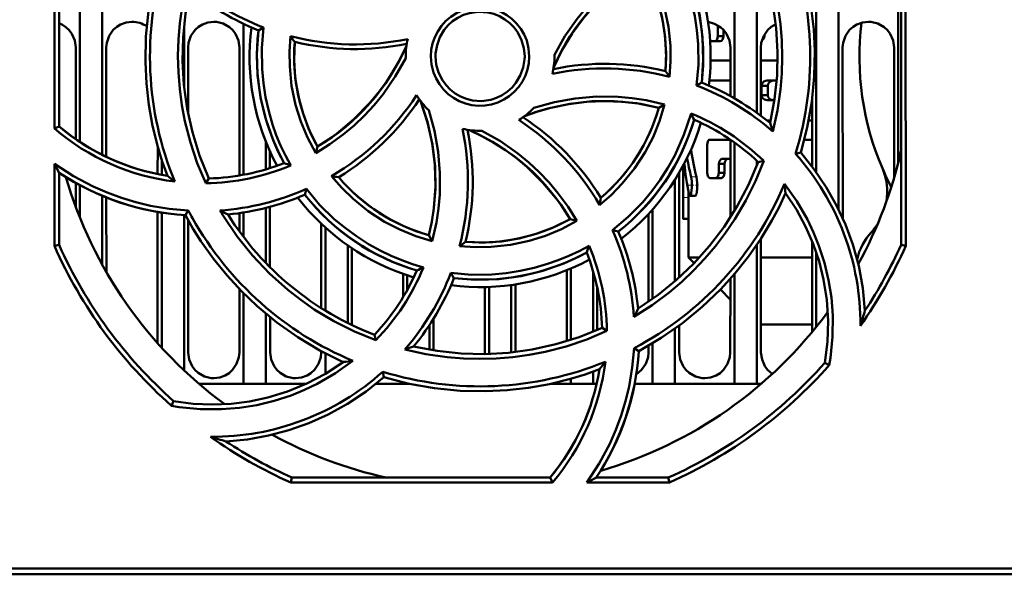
# Model space of a CAD drawing. Extents: x -1358 to 1757, y -1537 to 622.
# Tile 3 of 93: x -99 to -32, y -1388 to -1351. Entities that reach past the tile are written whole.
import ezdxf

# ---------------------------------------------------------------- set-up
doc = ezdxf.new("R2010")
doc.units = 0
doc.linetypes.add('DASHDOT', pattern=[18.5, 12, -3, 0.5, -3])

msp = doc.modelspace()

# ---------------------------------------------------------------- linework, layer by layer
at = {"color": 7, "lineweight": 50}
for p, q in [((-93.109, -1339.37), (-93.109, -1359.844)), ((-96.321, -1358.083), (-96.305, -1340.52)), ((-96.009, -1357.939), (-96.009, -1340.583)), ((-94.609, -1342.402), (-94.609, -1358.986)), ((-50.609, -1345.111), (-50.609, -1356.056)), ((-45.109, -1345.556), (-45.109, -1361.016)), ((-49.109, -1345.885), (-49.109, -1357.021)), ((-43.609, -1346.051), (-43.609, -1363.519)), ((-39.609, -1348.37), (-39.609, -1360.406)), ((-39.409, -1365.89), (-39.409, -1348.535)), ((-39.106, -1348.394), (-39.09, -1365.958)), ((-87.609, -1351.224), (-87.609, -1355.234)), ((-83.609, -1361.188), (-83.609, -1351.045)), ((-82.269, -1351.286), (-82.605, -1351.483)), ((-51.723, -1351.265), (-51.551, -1351.265)), ((-51.723, -1351.265), (-51.723, -1351.864)), ((-51.344, -1351.864), (-51.344, -1351.458)), ((-51.946, -1352.214), (-52.243, -1352.214)), ((-51.946, -1352.214), (-51.57, -1352.214)), ((-51.723, -1351.864), (-51.344, -1351.864)), ((-48.647, -1351.864), (-48.592, -1351.864)), ((-48.592, -1351.864), (-48.592, -1351.761)), ((-94.882, -1358.796), (-94.879, -1352.637)), ((-92.839, -1352.637), (-92.836, -1359.978)), ((-87.339, -1352.637), (-87.337, -1357.081)), ((-83.883, -1361.237), (-83.879, -1352.637)), ((-50.88, -1355.903), (-50.879, -1352.637)), ((-48.839, -1352.637), (-48.837, -1357.22)), ((-43.339, -1352.637), (-43.334, -1364.107)), ((-39.883, -1361.403), (-39.879, -1352.637)), ((-72.709, -1353.237), (-72.708, -1353.344)), ((-62.709, -1353.237), (-62.71, -1353.13)), ((-50.879, -1353.515), (-52.212, -1353.515)), ((-47.709, -1353.515), (-48.839, -1353.515)), ((-50.88, -1354.853), (-52.253, -1354.853)), ((-47.773, -1354.863), (-48.408, -1354.863)), ((-53.15, -1355.191), (-52.812, -1354.991)), ((-48.792, -1355.207), (-48.369, -1355.207)), ((-48.792, -1355.207), (-48.792, -1355.838)), ((-48.369, -1355.838), (-48.369, -1355.207)), ((-48.792, -1355.838), (-48.369, -1355.838)), ((-47.926, -1356.182), (-48.408, -1356.182)), ((-45.382, -1360.648), (-45.38, -1356.022)), ((-55.309, -1356.459), (-55.693, -1356.681)), ((-96.009, -1357.939), (-96.321, -1358.083)), ((-48.175, -1357.53), (-48.436, -1357.53)), ((-45.381, -1357.53), (-45.621, -1357.53)), ((-50.882, -1358.831), (-52.253, -1358.831)), ((-50.884, -1364.052), (-50.882, -1358.832)), ((-45.382, -1358.831), (-45.916, -1358.831)), ((-89.383, -1361.139), (-89.382, -1359.287)), ((-82.109, -1360.826), (-82.109, -1358.972)), ((-78.756, -1359.729), (-78.641, -1359.298)), ((-52.446, -1359.181), (-52.446, -1361.06)), ((-50.609, -1359.021), (-50.609, -1363.613)), ((-81.836, -1359.615), (-81.836, -1360.742)), ((-50.882, -1360.114), (-51.414, -1360.114)), ((-46.509, -1359.778), (-46.158, -1359.7)), ((-96.328, -1365.958), (-96.323, -1360.456)), ((-89.109, -1360.188), (-89.109, -1361.193)), ((-54.059, -1363.924), (-54.059, -1360.58)), ((-54.052, -1360.567), (-54.052, -1362.725)), ((-51.654, -1360.462), (-51.274, -1360.462)), ((-51.654, -1360.462), (-51.654, -1361.06)), ((-51.274, -1361.06), (-51.274, -1360.462)), ((-49.109, -1360.246), (-49.109, -1360.587)), ((-48.646, -1360.253), (-49.012, -1360.336)), ((-96.009, -1365.89), (-96.009, -1361.052)), ((-86.15, -1361.756), (-85.95, -1361.436)), ((-54.335, -1361.072), (-54.332, -1368.107)), ((-51.881, -1361.406), (-52.253, -1361.406)), ((-51.881, -1361.406), (-51.504, -1361.406)), ((-51.654, -1361.06), (-51.274, -1361.06)), ((-94.884, -1363.363), (-94.883, -1361.735)), ((-94.609, -1361.888), (-94.609, -1364.072)), ((-79.483, -1362.531), (-79.385, -1362.142)), ((-54.609, -1361.522), (-54.609, -1368.352)), ((-93.109, -1362.604), (-93.109, -1367.231)), ((-92.835, -1362.717), (-92.832, -1367.722)), ((-53.702, -1362.725), (-53.702, -1362.283)), ((-53.239, -1362.597), (-53.595, -1362.597)), ((-82.109, -1367.114), (-82.109, -1363.418)), ((-81.834, -1363.346), (-81.833, -1367.396)), ((-89.388, -1372.499), (-89.384, -1363.683)), ((-89.109, -1363.732), (-89.109, -1372.808)), ((-87.609, -1363.9), (-87.609, -1374.332)), ((-87.518, -1363.906), (-87.323, -1363.6)), ((-83.884, -1364.998), (-83.884, -1363.766)), ((-83.609, -1365.368), (-83.609, -1363.725)), ((-56.387, -1369.724), (-56.384, -1363.819)), ((-56.109, -1363.517), (-56.109, -1369.53)), ((-53.709, -1366.749), (-53.709, -1363.924)), ((-87.334, -1364.242), (-87.33, -1373.137)), ((-78.387, -1370.148), (-78.384, -1364.475)), ((-78.109, -1370.32), (-78.109, -1364.73)), ((-61.209, -1364.287), (-61.648, -1364.168)), ((-53.709, -1364.16), (-54.049, -1364.16)), ((-71.153, -1365.252), (-70.926, -1365.648)), ((-58.806, -1364.911), (-58.415, -1365.011)), ((-96.009, -1365.89), (-96.328, -1365.958)), ((-76.609, -1365.927), (-76.609, -1371.146)), ((-76.333, -1366.116), (-76.331, -1371.282)), ((-49.109, -1365.9), (-49.109, -1375.237)), ((-48.833, -1365.486), (-48.83, -1373.137)), ((-45.388, -1371.75), (-45.385, -1365.668)), ((-39.09, -1365.958), (-39.409, -1365.89)), ((-53.325, -1367.134), (-53.709, -1366.749)), ((-52.964, -1366.749), (-53.709, -1366.749)), ((-45.385, -1366.749), (-48.833, -1366.749)), ((-45.109, -1366.418), (-45.109, -1371.409)), ((-42.332, -1366.749), (-42.399, -1366.749)), ((-72.886, -1369.415), (-72.886, -1367.847)), ((-72.609, -1367.942), (-72.609, -1368.938)), ((-69.671, -1367.784), (-69.463, -1368.134)), ((-61.888, -1372.372), (-61.886, -1367.601)), ((-61.609, -1367.486), (-61.609, -1372.285)), ((-60.109, -1367.674), (-60.109, -1371.736)), ((-50.609, -1367.86), (-50.609, -1375.237)), ((-67.388, -1373.137), (-67.386, -1368.734)), ((-67.109, -1368.725), (-67.109, -1373.229)), ((-65.609, -1368.594), (-65.609, -1373.126)), ((-65.332, -1368.554), (-65.33, -1373.095)), ((-50.888, -1373.137), (-50.886, -1368.178)), ((-83.888, -1373.137), (-83.886, -1368.876)), ((-83.609, -1375.237), (-83.609, -1369.157)), ((-59.832, -1368.766), (-59.831, -1371.619)), ((-50.887, -1369.572), (-51.557, -1368.901)), ((-82.109, -1375.237), (-82.109, -1370.526)), ((-81.831, -1370.754), (-81.83, -1373.137)), ((-71.109, -1371.28), (-71.109, -1372.946)), ((-70.831, -1370.846), (-70.83, -1372.993)), ((-54.331, -1371.33), (-54.33, -1373.137)), ((-45.387, -1371.249), (-48.831, -1371.249)), ((-74.721, -1372.313), (-74.808, -1371.934)), ((-59.181, -1371.684), (-59.51, -1371.478)), ((-54.609, -1371.532), (-54.609, -1375.237)), ((-56.388, -1373.137), (-56.388, -1372.681)), ((-56.109, -1372.516), (-56.109, -1375.237)), ((-78.388, -1373.137), (-78.388, -1373.042)), ((-78.109, -1374.563), (-78.109, -1373.189)), ((-67.392, -1373.235), (-67.388, -1373.137)), ((-57.354, -1372.845), (-57.04, -1373.046)), ((-44.542, -1373.835), (-44.237, -1373.984)), ((-74.172, -1374.789), (-74.253, -1374.422)), ((-60.109, -1374.414), (-60.109, -1375.237)), ((-83.609, -1375.237), (-86.604, -1375.237)), ((-82.109, -1375.237), (-83.609, -1375.237)), ((-79.389, -1375.237), (-82.109, -1375.237)), ((-72.609, -1375.237), (-74.704, -1375.237)), ((-74.193, -1374.807), (-74.149, -1374.795)), ((-72.609, -1375.198), (-72.609, -1375.237)), ((-72.431, -1375.237), (-72.609, -1375.237)), ((-61.609, -1375.237), (-62.983, -1375.237)), ((-61.609, -1374.895), (-61.609, -1375.237)), ((-60.109, -1375.237), (-61.609, -1375.237)), ((-59.878, -1375.237), (-60.109, -1375.237)), ((-56.109, -1375.237), (-57.323, -1375.237)), ((-54.609, -1375.237), (-56.109, -1375.237)), ((-50.609, -1375.237), (-54.609, -1375.237)), ((-49.109, -1375.237), (-50.609, -1375.237)), ((-48.815, -1375.237), (-49.109, -1375.237)), ((-88.308, -1376.404), (-88.457, -1376.711)), ((-80.434, -1381.87), (-80.363, -1381.537)), ((-62.852, -1381.87), (-80.434, -1381.87)), ((-80.363, -1381.537), (-63.007, -1381.537)), ((-63.007, -1381.537), (-62.852, -1381.87)), ((-54.985, -1381.87), (-60.528, -1381.87)), ((-59.894, -1381.537), (-55.056, -1381.537)), ((-55.056, -1381.537), (-54.985, -1381.87)), ((-139.506, -1387.637), (-19.912, -1387.637)), ((103.268, -1388.037), (-149.686, -1388.037))]:
    msp.add_line(p, q, dxfattribs=at)
at = {"color": 7, "lineweight": 18}
for p, q in [((-53.162, -1361.334), (-53.518, -1361.334)), ((-53.702, -1362.725), (-54.052, -1362.725))]:
    msp.add_line(p, q, dxfattribs=at)
at = {"color": 7, "linetype": 'DASHDOT', "lineweight": 18, "ltscale": 0.017414}
msp.add_line((-53.027, -1361.896), (-53.724, -1361.896), dxfattribs=at)
at = {"color": 7, "linetype": 'DASHDOT', "lineweight": 18, "ltscale": 0.010748}
msp.add_line((-53.666, -1362.725), (-54.096, -1362.725), dxfattribs=at)
at = {"color": 7, "lineweight": 50}
for points in [[(-49.278, -1344.731), (-48.708, -1346.087), (-48.241, -1347.472), (-47.877, -1348.885), (-47.67, -1349.971), (-47.521, -1351.069), (-47.431, -1352.175), (-47.401, -1353.284), (-47.431, -1354.378), (-47.52, -1355.468), (-47.726, -1356.875), (-48.031, -1358.272)], [(-49.468, -1345.036), (-48.851, -1346.573), (-48.368, -1348.138), (-48.019, -1349.727), (-47.8, -1351.334), (-47.711, -1352.922), (-47.748, -1354.517), (-47.916, -1356.114), (-48.215, -1357.708)], [(-46.158, -1359.7), (-45.718, -1358.001), (-45.415, -1356.29), (-45.248, -1354.573), (-45.213, -1352.854), (-45.283, -1351.416), (-45.443, -1349.987), (-45.697, -1348.566), (-46.046, -1347.153), (-46.344, -1346.181), (-46.687, -1345.216)], [(-53.15, -1355.191), (-53.032, -1353.803), (-53.048, -1352.411), (-53.136, -1351.466), (-53.284, -1350.524), (-53.491, -1349.582), (-53.898, -1348.237), (-54.429, -1346.946), (-54.962, -1345.918)], [(-52.812, -1354.991), (-52.706, -1353.471), (-52.75, -1351.964), (-52.947, -1350.479), (-53.299, -1349.023), (-53.801, -1347.603), (-54.145, -1346.829), (-54.532, -1346.069)], [(-89.26, -1346.774), (-89.7, -1348.473), (-90.003, -1350.183), (-90.171, -1351.901), (-90.206, -1353.62), (-90.135, -1355.058), (-89.975, -1356.487), (-89.721, -1357.907), (-89.372, -1359.32), (-89.074, -1360.293), (-88.731, -1361.257)], [(-62.71, -1353.13), (-62.006, -1351.884), (-61.191, -1350.714), (-60.584, -1349.974), (-59.931, -1349.273), (-59.233, -1348.611), (-58.497, -1347.994), (-57.606, -1347.345), (-56.666, -1346.76)], [(-56.666, -1346.76), (-56.115, -1347.794), (-55.665, -1348.864), (-55.317, -1349.968), (-55.049, -1351.239), (-54.914, -1352.533), (-54.902, -1353.565), (-54.973, -1354.603)], [(-62.761, -1353.955), (-62.186, -1352.796), (-61.516, -1351.696), (-60.759, -1350.662), (-59.918, -1349.697), (-58.997, -1348.806), (-57.928, -1347.943), (-56.776, -1347.177)], [(-55.248, -1354.216), (-55.208, -1353.001), (-55.283, -1351.799), (-55.475, -1350.616), (-55.784, -1349.459), (-56.207, -1348.332), (-56.777, -1347.176)], [(-86.15, -1361.758), (-86.719, -1360.399), (-87.186, -1359.011), (-87.548, -1357.596), (-87.753, -1356.512), (-87.9, -1355.418), (-87.988, -1354.309), (-88.016, -1353.198), (-87.985, -1352.103), (-87.894, -1351.011), (-87.688, -1349.609), (-87.382, -1348.218)], [(-85.95, -1361.438), (-86.567, -1359.901), (-87.05, -1358.336), (-87.399, -1356.747), (-87.618, -1355.139), (-87.708, -1353.552), (-87.67, -1351.957), (-87.502, -1350.36), (-87.203, -1348.766)], [(-71.016, -1353.237), (-70.988, -1352.794), (-70.902, -1352.365), (-70.757, -1351.951), (-70.556, -1351.558), (-70.302, -1351.186), (-70.002, -1350.854), (-69.671, -1350.573), (-69.302, -1350.339), (-68.893, -1350.151), (-68.462, -1350.019), (-68.028, -1349.945), (-67.591, -1349.931), (-67.156, -1349.978), (-66.719, -1350.084), (-66.298, -1350.247), (-65.914, -1350.458), (-65.565, -1350.717), (-65.25, -1351.027), (-64.976, -1351.378), (-64.747, -1351.768), (-64.576, -1352.171), (-64.444, -1352.693), (-64.402, -1353.237)], [(-64.709, -1353.237), (-64.764, -1352.691), (-64.923, -1352.149), (-65.179, -1351.635), (-65.418, -1351.302), (-65.704, -1351.005), (-66.038, -1350.747), (-66.401, -1350.538), (-66.791, -1350.38), (-67.19, -1350.281), (-67.811, -1350.238), (-68.428, -1350.323), (-68.821, -1350.451), (-69.201, -1350.636), (-69.556, -1350.874), (-69.858, -1351.144), (-70.117, -1351.453), (-70.409, -1351.949), (-70.605, -1352.484), (-70.701, -1353.031), (-70.709, -1353.237)], [(-94.879, -1352.637), (-94.95, -1352.172), (-95.146, -1351.727), (-95.33, -1351.473), (-95.557, -1351.259), (-95.774, -1351.118), (-96.009, -1351.011)], [(-91.109, -1350.906), (-91.501, -1350.95), (-91.873, -1351.081), (-92.137, -1351.241), (-92.367, -1351.449), (-92.643, -1351.856), (-92.804, -1352.315), (-92.839, -1352.637)], [(-85.609, -1350.906), (-86.001, -1350.95), (-86.373, -1351.081), (-86.637, -1351.241), (-86.867, -1351.449), (-87.143, -1351.856), (-87.304, -1352.315), (-87.339, -1352.637)], [(-83.879, -1352.637), (-83.95, -1352.172), (-84.146, -1351.727), (-84.33, -1351.473), (-84.557, -1351.259), (-84.971, -1351.026), (-85.432, -1350.915), (-85.609, -1350.906)], [(-82.606, -1351.483), (-82.712, -1353.003), (-82.668, -1354.51), (-82.471, -1355.995), (-82.12, -1357.451), (-81.617, -1358.87), (-81.274, -1359.645), (-80.886, -1360.404)], [(-82.269, -1351.286), (-82.385, -1352.688), (-82.364, -1354.091), (-82.275, -1355.036), (-82.126, -1355.977), (-81.918, -1356.916), (-81.657, -1357.82), (-81.406, -1358.531), (-81.119, -1359.225), (-80.796, -1359.902), (-80.437, -1360.562)], [(-50.879, -1352.637), (-50.95, -1352.172), (-51.146, -1351.727), (-51.33, -1351.473), (-51.557, -1351.259), (-51.948, -1351.035), (-52.383, -1350.92)], [(-47.828, -1351.06), (-48.137, -1351.241), (-48.367, -1351.449), (-48.643, -1351.856), (-48.804, -1352.315), (-48.839, -1352.637)], [(-41.609, -1350.906), (-42.001, -1350.95), (-42.373, -1351.081), (-42.637, -1351.241), (-42.867, -1351.449), (-43.143, -1351.856), (-43.304, -1352.315), (-43.339, -1352.637)], [(-39.879, -1352.637), (-39.95, -1352.172), (-40.146, -1351.727), (-40.33, -1351.473), (-40.557, -1351.259), (-40.971, -1351.026), (-41.432, -1350.915), (-41.609, -1350.906)], [(-78.756, -1359.729), (-79.309, -1358.68), (-79.76, -1357.598), (-80.109, -1356.486), (-80.375, -1355.213), (-80.509, -1353.921), (-80.519, -1352.899), (-80.446, -1351.873)], [(-51.946, -1352.214), (-51.855, -1352.182), (-51.776, -1352.088), (-51.723, -1351.864)], [(-51.57, -1352.214), (-51.477, -1352.181), (-51.397, -1352.086), (-51.344, -1351.864)], [(-80.17, -1352.257), (-80.21, -1353.473), (-80.135, -1354.675), (-79.943, -1355.857), (-79.634, -1357.014), (-79.211, -1358.141), (-78.641, -1359.298)], [(-78.642, -1359.297), (-77.988, -1358.881), (-77.361, -1358.436), (-76.192, -1357.46), (-75.132, -1356.375), (-74.551, -1355.675), (-74.01, -1354.937), (-73.512, -1354.162), (-73.059, -1353.355), (-72.657, -1352.519)], [(-72.708, -1353.344), (-73.41, -1354.591), (-74.223, -1355.762), (-74.829, -1356.502), (-75.48, -1357.203), (-76.177, -1357.866), (-76.912, -1358.484), (-77.809, -1359.139), (-78.756, -1359.729)], [(-64.402, -1353.237), (-64.429, -1353.679), (-64.514, -1354.109), (-64.659, -1354.523), (-64.859, -1354.917), (-65.113, -1355.289), (-65.411, -1355.622), (-65.743, -1355.904), (-66.111, -1356.138), (-66.52, -1356.326), (-66.95, -1356.459), (-67.384, -1356.534), (-67.821, -1356.549), (-68.256, -1356.503), (-68.693, -1356.397), (-69.114, -1356.235), (-69.499, -1356.025), (-69.848, -1355.766), (-70.164, -1355.457), (-70.438, -1355.107), (-70.669, -1354.717), (-70.84, -1354.314), (-70.974, -1353.786), (-71.016, -1353.237)], [(-70.709, -1353.237), (-70.654, -1353.782), (-70.495, -1354.325), (-70.239, -1354.838), (-70, -1355.172), (-69.714, -1355.468), (-69.38, -1355.726), (-69.017, -1355.936), (-68.628, -1356.094), (-68.228, -1356.193), (-67.607, -1356.235), (-66.99, -1356.151), (-66.597, -1356.023), (-66.217, -1355.838), (-65.862, -1355.6), (-65.56, -1355.33), (-65.301, -1355.02), (-65.009, -1354.524), (-64.813, -1353.99), (-64.717, -1353.443), (-64.709, -1353.237)], [(-48.408, -1354.863), (-48.526, -1354.88), (-48.639, -1354.931), (-48.755, -1355.059), (-48.792, -1355.207)], [(-47.979, -1354.863), (-48.107, -1354.882), (-48.227, -1354.941), (-48.339, -1355.077), (-48.369, -1355.207)], [(-64.093, -1356.691), (-62.712, -1356.306), (-61.307, -1356.054), (-59.875, -1355.936), (-58.438, -1355.952), (-57.486, -1356.036), (-56.539, -1356.18), (-55.309, -1356.46)], [(-48.792, -1355.838), (-48.781, -1355.918), (-48.718, -1356.042), (-48.592, -1356.14), (-48.408, -1356.182)], [(-48.369, -1355.838), (-48.339, -1355.969), (-48.27, -1356.068), (-48.179, -1356.134), (-47.979, -1356.182)], [(-71.716, -1356.228), (-71.235, -1357.674), (-70.903, -1359.144), (-70.725, -1360.631), (-70.704, -1362.129), (-70.837, -1363.63), (-70.974, -1364.443), (-71.153, -1365.253)], [(-71.716, -1356.228), (-71.253, -1357.632), (-70.933, -1359.065), (-70.754, -1360.516), (-70.715, -1361.978), (-70.819, -1363.44), (-70.958, -1364.349), (-71.154, -1365.253)], [(-55.693, -1356.681), (-57.187, -1356.384), (-58.687, -1356.237), (-60.186, -1356.245), (-61.675, -1356.41), (-63.147, -1356.728), (-63.937, -1356.964), (-64.718, -1357.243)], [(-55.693, -1356.682), (-56.909, -1356.431), (-58.126, -1356.285), (-59.34, -1356.239), (-60.544, -1356.29), (-61.747, -1356.438), (-62.944, -1356.684), (-63.838, -1356.935), (-64.718, -1357.243)], [(-55.309, -1356.46), (-55.648, -1357.578), (-56.085, -1358.651), (-56.618, -1359.676), (-57.327, -1360.765), (-58.147, -1361.778), (-58.877, -1362.527), (-59.672, -1363.22)], [(-71.163, -1356.853), (-70.777, -1358.233), (-70.523, -1359.638), (-70.404, -1361.069), (-70.418, -1362.505), (-70.501, -1363.458), (-70.644, -1364.404), (-70.926, -1365.649)], [(-58.806, -1364.911), (-57.746, -1364.018), (-56.776, -1363.026), (-56.17, -1362.297), (-55.608, -1361.527), (-55.088, -1360.714), (-54.628, -1359.887), (-54.004, -1358.503), (-53.529, -1357.061)], [(-61.649, -1364.169), (-62.065, -1363.516), (-62.51, -1362.889), (-63.486, -1361.719), (-64.571, -1360.66), (-65.271, -1360.079), (-66.009, -1359.538), (-66.784, -1359.039), (-67.591, -1358.587), (-68.427, -1358.185)], [(-67.592, -1358.236), (-66.345, -1358.939), (-65.174, -1359.754), (-64.434, -1360.361), (-63.732, -1361.014), (-63.069, -1361.711), (-62.451, -1362.447), (-61.798, -1363.343), (-61.209, -1364.288)], [(-52.253, -1358.831), (-52.309, -1358.846), (-52.344, -1358.871), (-52.403, -1358.958), (-52.446, -1359.181)], [(-51.654, -1360.462), (-51.621, -1360.284), (-51.559, -1360.183), (-51.479, -1360.127), (-51.414, -1360.114)], [(-51.274, -1360.462), (-51.24, -1360.284), (-51.177, -1360.183), (-51.096, -1360.127), (-51.031, -1360.114)], [(-46.158, -1359.7), (-45.245, -1360.83), (-44.441, -1362.015), (-43.743, -1363.251), (-43.149, -1364.538), (-42.658, -1365.872), (-42.259, -1367.316), (-41.985, -1368.8), (-41.84, -1370.318)], [(-96.323, -1360.456), (-95.05, -1361.278), (-93.712, -1361.981), (-92.776, -1362.389), (-91.816, -1362.741), (-90.846, -1363.034), (-89.862, -1363.27), (-88.601, -1363.482), (-87.323, -1363.6)], [(-48.645, -1360.252), (-49.2, -1361.614), (-49.849, -1362.923), (-50.59, -1364.18), (-51.211, -1365.095), (-51.883, -1365.977), (-52.6, -1366.823), (-53.363, -1367.628), (-54.156, -1368.381), (-54.99, -1369.089), (-56.145, -1369.95), (-57.366, -1370.731)], [(-49.012, -1360.336), (-49.662, -1361.859), (-50.427, -1363.307), (-51.304, -1364.678), (-52.286, -1365.969), (-53.345, -1367.155), (-54.5, -1368.256), (-55.748, -1369.267), (-57.087, -1370.182)], [(-70.926, -1365.649), (-72.039, -1365.31), (-73.109, -1364.873), (-74.133, -1364.34), (-75.224, -1363.629), (-76.241, -1362.805), (-76.993, -1362.073), (-77.69, -1361.274)], [(-53.595, -1362.597), (-53.585, -1362.595), (-53.564, -1362.576), (-53.544, -1362.538), (-53.509, -1362.42), (-53.467, -1362.043), (-53.474, -1361.626), (-53.518, -1361.334)], [(-53.239, -1362.597), (-53.232, -1362.596), (-53.216, -1362.585), (-53.2, -1362.563), (-53.171, -1362.49), (-53.116, -1362.151), (-53.11, -1361.74), (-53.162, -1361.334)], [(-52.446, -1361.06), (-52.404, -1361.279), (-52.325, -1361.381), (-52.253, -1361.406)], [(-51.881, -1361.406), (-51.788, -1361.374), (-51.707, -1361.28), (-51.654, -1361.06)], [(-51.504, -1361.406), (-51.41, -1361.374), (-51.328, -1361.28), (-51.274, -1361.06)], [(-79.385, -1362.142), (-78.497, -1363.198), (-77.509, -1364.163), (-76.782, -1364.765), (-76.015, -1365.325), (-75.203, -1365.844), (-74.375, -1366.303), (-73.684, -1366.635), (-72.978, -1366.93), (-72.256, -1367.188), (-71.519, -1367.409)], [(-47.247, -1361.806), (-46.419, -1362.971), (-45.708, -1364.203), (-45.294, -1365.071), (-44.934, -1365.964), (-44.564, -1367.102), (-44.285, -1368.265), (-44.097, -1369.446), (-44.002, -1370.639), (-44.012, -1372.068), (-44.157, -1373.496), (-44.238, -1373.984)], [(-57.04, -1373.046), (-55.528, -1372.156), (-54.104, -1371.16), (-52.771, -1370.065), (-51.531, -1368.874), (-50.564, -1367.807), (-49.667, -1366.683), (-48.842, -1365.5), (-48.09, -1364.254), (-47.613, -1363.355), (-47.174, -1362.431)], [(-53.666, -1362.457), (-53.626, -1362.574), (-53.61, -1362.591), (-53.595, -1362.597)], [(-44.542, -1373.835), (-44.36, -1372.409), (-44.314, -1370.994), (-44.404, -1369.595), (-44.623, -1368.219), (-44.925, -1367.004), (-45.326, -1365.819), (-45.831, -1364.661), (-46.449, -1363.525), (-47.174, -1362.431)], [(-76.903, -1373.772), (-78.476, -1372.994), (-79.969, -1372.106), (-81.378, -1371.11), (-82.702, -1370.014), (-83.744, -1369.021), (-84.721, -1367.965), (-85.63, -1366.845), (-86.472, -1365.658), (-87.013, -1364.797), (-87.518, -1363.906)], [(-84.963, -1363.97), (-84.038, -1365.336), (-83.01, -1366.615), (-81.871, -1367.812), (-80.638, -1368.915), (-79.762, -1369.599), (-78.852, -1370.234), (-77.534, -1371.031), (-76.157, -1371.724), (-74.722, -1372.313)], [(-54.049, -1364.16), (-54.05, -1364.159), (-54.051, -1364.157), (-54.052, -1364.153), (-54.054, -1364.139), (-54.059, -1363.924)], [(-61.209, -1364.288), (-62.237, -1364.837), (-63.302, -1365.286), (-64.402, -1365.635), (-65.673, -1365.904), (-66.971, -1366.041), (-68.026, -1366.054), (-69.088, -1365.981)], [(-68.688, -1365.698), (-67.473, -1365.738), (-66.271, -1365.663), (-65.089, -1365.471), (-63.932, -1365.162), (-62.805, -1364.739), (-61.648, -1364.169)], [(-69.671, -1367.784), (-68.294, -1367.902), (-66.909, -1367.886), (-65.966, -1367.798), (-65.025, -1367.651), (-64.082, -1367.443), (-63.171, -1367.182), (-62.45, -1366.931), (-61.745, -1366.642), (-61.056, -1366.317), (-60.383, -1365.955)], [(-69.463, -1368.134), (-67.943, -1368.24), (-66.436, -1368.196), (-64.951, -1367.999), (-63.495, -1367.647), (-62.076, -1367.145), (-61.301, -1366.801), (-60.542, -1366.413)], [(-59.179, -1371.684), (-60.533, -1372.254), (-61.918, -1372.721), (-63.33, -1373.085), (-64.418, -1373.293), (-65.517, -1373.442), (-66.622, -1373.532), (-67.73, -1373.563), (-68.823, -1373.534), (-69.913, -1373.445), (-71.346, -1373.235), (-72.769, -1372.922)], [(-59.508, -1371.478), (-61.045, -1372.095), (-62.61, -1372.578), (-64.199, -1372.927), (-65.807, -1373.146), (-67.394, -1373.235), (-68.989, -1373.198), (-70.586, -1373.03), (-72.18, -1372.731)], [(-87.33, -1373.137), (-87.258, -1373.6), (-87.062, -1374.044), (-86.878, -1374.297), (-86.651, -1374.509), (-86.238, -1374.74), (-85.777, -1374.849), (-85.609, -1374.857)], [(-85.609, -1374.857), (-85.214, -1374.812), (-84.839, -1374.678), (-84.577, -1374.516), (-84.349, -1374.307), (-84.077, -1373.899), (-83.92, -1373.44), (-83.888, -1373.137)], [(-81.83, -1373.137), (-81.758, -1373.6), (-81.562, -1374.044), (-81.378, -1374.297), (-81.151, -1374.509), (-80.738, -1374.74), (-80.277, -1374.849), (-80.109, -1374.857)], [(-80.109, -1374.857), (-79.714, -1374.812), (-79.339, -1374.678), (-79.077, -1374.516), (-78.849, -1374.307), (-78.577, -1373.899), (-78.42, -1373.44), (-78.388, -1373.137)], [(-60.528, -1381.87), (-59.702, -1380.601), (-58.995, -1379.266), (-58.585, -1378.332), (-58.229, -1377.374), (-57.933, -1376.406), (-57.695, -1375.424), (-57.475, -1374.143), (-57.354, -1372.845)], [(-57.209, -1374.606), (-56.849, -1374.307), (-56.577, -1373.899), (-56.42, -1373.44), (-56.388, -1373.137)], [(-54.33, -1373.137), (-54.258, -1373.6), (-54.062, -1374.044), (-53.878, -1374.297), (-53.651, -1374.509), (-53.238, -1374.74), (-52.777, -1374.849), (-52.609, -1374.857)], [(-52.609, -1374.857), (-52.214, -1374.812), (-51.839, -1374.678), (-51.577, -1374.516), (-51.349, -1374.307), (-51.077, -1373.899), (-50.92, -1373.44), (-50.888, -1373.137)], [(-48.83, -1373.137), (-48.758, -1373.6), (-48.562, -1374.044), (-48.378, -1374.297), (-48.065, -1374.57)], [(-76.256, -1373.695), (-77.42, -1374.524), (-78.651, -1375.236), (-79.518, -1375.651), (-80.41, -1376.012), (-81.548, -1376.383), (-82.71, -1376.664), (-83.891, -1376.853), (-85.083, -1376.949), (-86.512, -1376.94), (-87.939, -1376.796), (-88.457, -1376.71)], [(-76.903, -1373.772), (-78.105, -1374.561), (-79.357, -1375.222), (-80.654, -1375.755), (-81.987, -1376.161), (-83.212, -1376.421), (-84.452, -1376.58), (-85.714, -1376.634), (-87.007, -1376.576), (-88.308, -1376.403)], [(-74.172, -1374.788), (-72.473, -1375.228), (-70.763, -1375.531), (-69.045, -1375.698), (-67.327, -1375.733), (-65.888, -1375.663), (-64.459, -1375.502), (-63.039, -1375.249), (-61.626, -1374.9), (-60.653, -1374.602), (-59.689, -1374.258)], [(-84.79, -1379.106), (-83.344, -1378.971), (-81.934, -1378.72), (-80.561, -1378.357), (-79.225, -1377.885), (-77.927, -1377.305), (-76.614, -1376.583), (-75.361, -1375.744), (-74.172, -1374.788)]]:
    msp.add_lwpolyline(points, dxfattribs=at)
for centre, radius, start, end in [((-67.715, -1353.217), 22.198, 342.81026, 22.15236), ((-67.701, -1353.235), 14.991, 353.27619, 28.55376), ((-67.709, -1353.237), 15.5, 352.75847, 28.2828), ((-67.701, -1353.216), 22.199, 162.92802, 202.31421), ((-67.7, -1353.235), 12.49, 355.49399, 29.0174), ((-76.097, -1335.203), 17.226, 229.07126, 249.00366), ((-76.157, -1335.326), 17.396, 230.58382, 248.24054), ((-91.105, -1352.643), 1.737, 55.40722, 90.12121), ((-67.709, -1353.237), 15.5, 172.7583, 208.28287), ((-67.712, -1353.238), 14.996, 173.28115, 208.54698), ((-51.19, -1351.268), 0.532, 167.6614, 179.68933), ((-23.209, -1353.249), 19, 173.10381, 203.24766), ((-66.577, -1342.233), 16.89, 214.80123, 216.40578), ((-76.101, -1335.143), 17.286, 255.44136, 281.78891), ((-67.709, -1353.237), 5, 166.42763, 179.99999), ((-48.942, -1351.859), 0.35, 300.57942, 359.0752), ((-67.71, -1353.237), 12.498, 175.50406, 209.00626), ((-76.106, -1335.458), 17.283, 256.40089, 281.57989), ((-67.709, -1353.237), 5, 346.40382, 360), ((-59.317, -1371.297), 17.251, 75.41344, 101.8149), ((-59.312, -1371.016), 17.284, 76.40104, 101.57962), ((-69.672, -1364.75), 17.862, 34.61917, 36.14068), ((-52.25, -1354.732), 0.121, 249.26162, 268.43202), ((-59.322, -1371.24), 17.194, 48.95458, 68.96422), ((-59.261, -1371.148), 17.397, 50.5838, 68.24041), ((-86.406, -1346.393), 17.247, 300.35718, 326.78306), ((-86.219, -1346.602), 17.284, 301.40077, 326.57907), ((-67.709, -1353.237), 5, 211.38447, 226.31339), ((-67.709, -1353.237), 5, 301.36761, 316.31182), ((-67.702, -1353.241), 12.492, 310.49621, 344.01685), ((-74.536, -1371.916), 17.222, 30.33021, 56.80168), ((-74.344, -1371.747), 17.284, 31.40071, 56.57917), ((-67.703, -1353.241), 14.992, 308.27786, 343.55134), ((-74.552, -1367.505), 23.471, 25.26037, 26.41103), ((-59.343, -1371.283), 15.365, 45.878, 67.76534), ((-59.25, -1371.142), 14.886, 46.54529, 66.54039), ((-86.378, -1346.468), 15.29, 229.43502, 263.01127), ((-86.353, -1346.404), 15.043, 230.06576, 260.90385), ((-85.785, -1361.613), 17.259, 345.33773, 11.7583), ((-67.709, -1353.237), 5, 256.35958, 271.34427), ((-85.489, -1361.634), 17.284, 346.40114, 11.57945), ((-67.709, -1353.237), 15.5, 307.75874, 343.28082), ((-68.903, -1364.773), 21.861, 17.30115, 18.85717), ((-36.108, -1356.962), 17.605, 188.27907, 194.37898), ((-36.195, -1356.948), 17.87, 190.02869, 194.20877), ((-59.321, -1371.223), 17.18, 359.63044, 41.77488), ((-67.709, -1353.237), 29, 331.23462, 347.39627), ((-62.576, -1343.05), 37.972, 207.28254, 208.2987), ((-86.393, -1346.364), 15.397, 270.90356, 292.75653), ((-86.349, -1346.556), 14.886, 271.53429, 291.52921), ((-74.291, -1342.246), 19.318, 250.03841, 251.44599), ((-36.43, -1358.747), 17.631, 185.48057, 192.14779), ((-23.209, -1353.249), 19, 203.24766, 207.46073), ((-44.342, -1362.328), 4, 350.58193, 23.24767), ((-86.367, -1346.429), 17.515, 236.59776, 266.22945), ((-67.709, -1353.237), 29, 196.23149, 233.7054), ((-75.826, -1345.336), 20.494, 230.97443, 232.72624), ((-74.056, -1341.433), 20.171, 259.62, 260.99359), ((-67.71, -1353.238), 12.499, 220.50471, 254.00711), ((-86.362, -1346.477), 17.149, 273.90933, 294.00789), ((-67.713, -1353.215), 22.195, 297.82029, 337.22982), ((-68.365, -1364.66), 21.306, 6.00256, 7.69201), ((-86.347, -1346.545), 17.396, 275.58082, 293.23748), ((-67.709, -1353.237), 15.5, 217.75878, 253.28078), ((-67.711, -1353.24), 14.996, 218.2826, 253.54602), ((-77.909, -1359.859), 18.545, 349.55635, 351.05817), ((-175.393, -1362.55), 121.34, 359.351, 359.91752), ((-173.424, -1362.552), 119.722, 359.34356, 359.91754), ((-63.881, -1350.856), 26.682, 208.52924, 209.78911), ((-67.703, -1353.219), 22.192, 209.39843, 247.32845), ((-70.983, -1355.39), 16.404, 209.97554, 211.53947), ((-75.27, -1344.756), 21.284, 242.21354, 243.83811), ((-67.709, -1353.237), 19.999, 212.0822, 249.20931), ((-67.708, -1353.242), 12.494, 265.49995, 299.01339), ((-44.342, -1362.328), 4, 317.33434, 326.90193), ((-74.455, -1371.874), 17.127, 3.82573, 23.98635), ((-74.401, -1371.874), 17.396, 5.58088, 23.23754), ((-38.459, -1367.749), 4, 137.33434, 167.49666), ((-67.74, -1353.287), 31.27, 203.90469, 228.50886), ((-79.708, -1350.552), 18.731, 304.53918, 306.03748), ((-83.049, -1358.4), 23.891, 340.40206, 341.56374), ((-74.591, -1371.933), 15.414, 0.92602, 22.81927), ((-67.684, -1353.284), 31.277, 324.75262, 336.0942), ((-67.662, -1353.259), 30.947, 326.54988, 335.91186), ((-67.708, -1353.243), 14.993, 263.2795, 298.55265), ((-74.39, -1371.876), 14.886, 1.53441, 21.5294), ((-85.74, -1361.617), 15.356, 315.84994, 337.8395), ((-82.175, -1346.113), 23.81, 295.40239, 296.5739), ((-67.709, -1353.237), 15.5, 262.75856, 298.28275), ((-85.614, -1361.696), 14.886, 316.54523, 336.54044), ((-85.727, -1361.609), 17.203, 318.87706, 338.96223), ((-85.62, -1361.685), 17.397, 320.5837, 338.24031), ((-67.709, -1353.237), 29, 286.23149, 323.70539), ((-76.825, -1360.494), 21.988, 332.25071, 333.85485), ((-63.926, -1364.333), 22.883, 342.18481, 344.8371), ((-79.243, -1352.031), 21.871, 287.21716, 288.83943), ((-74.517, -1371.894), 17.515, 326.59781, 356.22943), ((-79.187, -1352.193), 21.697, 276.04063, 277.75713), ((-67.71, -1353.209), 22.199, 252.85817, 292.29864), ((-74.492, -1371.919), 15.314, 319.47277, 353.14141), ((-75.776, -1361.227), 20.703, 320.99026, 322.78584), ((-67.687, -1353.297), 31.27, 293.96803, 318.58204), ((-85.711, -1361.61), 17.189, 269.60986, 311.80372), ((-74.542, -1371.881), 15.043, 320.06577, 350.90468), ((-67.709, -1353.237), 29, 241.23473, 257.38563), ((-67.729, -1353.293), 31.274, 234.63916, 246.03116), ((-78.802, -1357.017), 22.886, 252.12171, 254.83132), ((-67.7, -1353.229), 31.011, 236.55754, 245.90043), ((-77.884, -1348.118), 37.953, 297.21332, 298.29432)]:
    msp.add_arc(centre, radius, start, end, dxfattribs=at)
for centre, major_axis, ratio, start_param, end_param in [((14439.046, -14148.828), (14499.351, -12798.736), 0.027194, 3.132996, 3.150189), ((-14575.831, 11441.37), (14500.719, -12797.75), 0.027194, 6.274586, 6.291779), ((-14374.446, 7846.102), (14317.261, -9206.106), 0.026517, 6.275203, 6.291165), ((-17272.127, 10286.821), (17216.857, -11648.473), 0.026222, 6.27485, 6.291517), ((3387.917, 6273.52), (-3480.516, -7633.622), 0.041512, 6.271701, 6.294669), ((-12860.726, -15859.558), (-12796.16, -14498.918), 0.027195, 3.132993, 3.150187), ((4145.239, 11239.653), (-4237.191, -12602.694), 0.03567, 6.273742, 6.292629), ((9130.552, 12951.824), (-9205.027, -14315.584), 0.026519, 6.275203, 6.291166), ((11571.294, 15849.624), (-11647.418, -17215.297), 0.026223, 6.27485, 6.291518), ((16722.75, 10946.447), (16815.473, 12318.008), 0.038131, 3.133395, 3.149791), ((-12659.884, 2860.17), (12601.978, -4237.651), 0.035671, 6.273743, 6.292631), ((-12367.479, 15437.339), (12318.093, -16815.59), 0.038131, 6.274988, 6.291384), ((-7696.53, 2103.33), (7635.685, -3481.457), 0.041507, 6.271704, 6.294669)]:
    msp.add_ellipse(centre, major_axis=major_axis, ratio=ratio, start_param=start_param, end_param=end_param, dxfattribs=at)

doc.saveas('drawing.dxf')
